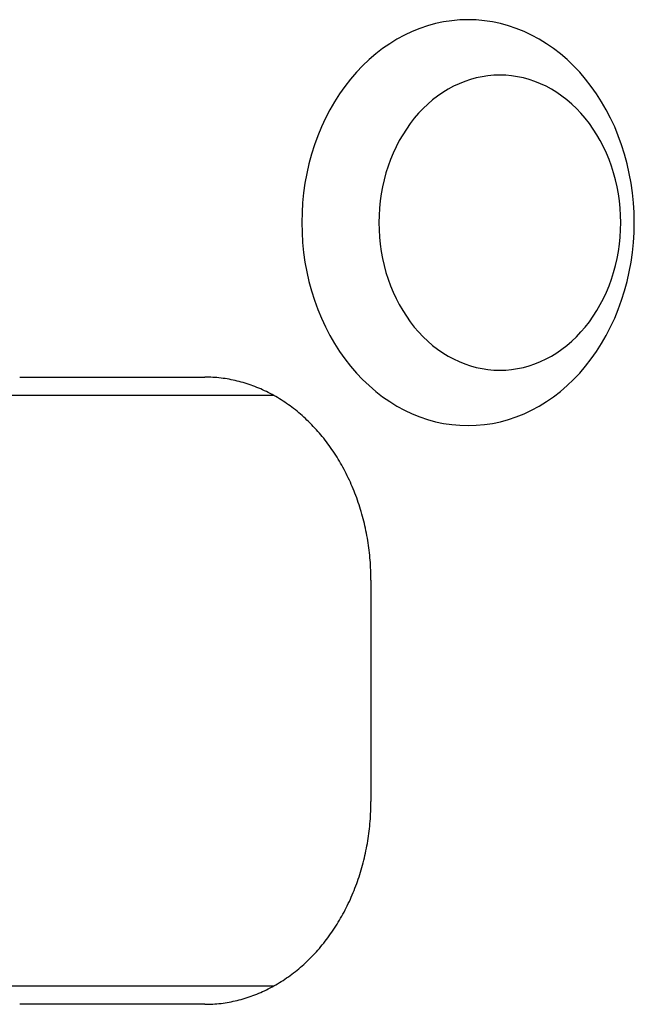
# Model space of a CAD drawing. Extents: x 637 to 3230, y 885 to 2745.
# Tile 79 of 151: x 2853 to 2870, y 1665 to 1691. Entities that reach past the tile are written whole.
import ezdxf

# ---------------------------------------------------------------- set-up
doc = ezdxf.new("R2010")
doc.units = 0
doc.layers.add('KF_GRAVIS_15_REAR', color=7, linetype='CONTINUOUS')

# ---------------------------------------------------------------- blocks, each defined once
blk = doc.blocks.new('KF_GRAVIS_15_REAR')
at = {"layer": 'KF_GRAVIS_15_REAR'}
for p, q in [((-168.06331, -571.5), (-163.049, -571.5)), ((-161.17208, -572), (-184.18351, -572)), ((-158.54366, -577), (-158.54366, -583)), ((-184.18351, -588), (-161.17208, -588)), ((-163.049, -588.5), (-168.06331, -588.5))]:
    blk.add_line(p, q, dxfattribs=at)
for points in [[(-155.912, -561.813, 0), (-156.133, -561.82, 0), (-156.353, -561.84, 0), (-156.573, -561.873, 0), (-156.791, -561.919, 0), (-157.007, -561.978, 0), (-157.22, -562.05, 0), (-157.43, -562.135, 0), (-157.636, -562.232, 0), (-157.838, -562.341, 0), (-158.036, -562.463, 0), (-158.228, -562.596, 0), (-158.415, -562.74, 0), (-158.596, -562.896, 0), (-158.77, -563.062, 0), (-158.937, -563.238, 0), (-159.098, -563.424, 0), (-159.25, -563.62, 0), (-159.395, -563.824, 0), (-159.531, -564.037, 0), (-159.658, -564.258, 0), (-159.776, -564.486, 0), (-159.885, -564.721, 0), (-159.985, -564.962, 0), (-160.074, -565.209, 0), (-160.154, -565.46, 0), (-160.223, -565.717, 0), (-160.282, -565.977, 0), (-160.331, -566.24, 0), (-160.368, -566.506, 0), (-160.395, -566.774, 0), (-160.412, -567.043, 0), (-160.417, -567.313, 0), (-160.412, -567.583, 0), (-160.395, -567.852, 0), (-160.368, -568.12, 0), (-160.331, -568.386, 0), (-160.282, -568.65, 0), (-160.223, -568.91, 0), (-160.154, -569.166, 0), (-160.074, -569.418, 0), (-159.985, -569.665, 0), (-159.885, -569.906, 0), (-159.776, -570.141, 0), (-159.658, -570.369, 0), (-159.531, -570.59, 0), (-159.395, -570.803, 0), (-159.25, -571.007, 0), (-159.098, -571.202, 0), (-158.937, -571.389, 0), (-158.77, -571.565, 0), (-158.596, -571.731, 0), (-158.415, -571.886, 0), (-158.228, -572.031, 0), (-158.036, -572.164, 0), (-157.838, -572.285, 0), (-157.636, -572.395, 0), (-157.43, -572.492, 0), (-157.22, -572.577, 0), (-157.007, -572.649, 0), (-156.791, -572.708, 0), (-156.573, -572.754, 0), (-156.353, -572.787, 0), (-156.133, -572.807, 0), (-155.912, -572.813, 0), (-155.691, -572.807, 0), (-155.47, -572.787, 0), (-155.251, -572.754, 0), (-155.033, -572.708, 0), (-154.817, -572.649, 0), (-154.604, -572.577, 0), (-154.394, -572.492, 0), (-154.188, -572.395, 0), (-153.986, -572.285, 0), (-153.788, -572.164, 0), (-153.596, -572.031, 0), (-153.409, -571.886, 0), (-153.228, -571.731, 0), (-153.054, -571.565, 0), (-152.886, -571.389, 0), (-152.726, -571.202, 0), (-152.574, -571.007, 0), (-152.429, -570.803, 0), (-152.293, -570.59, 0), (-152.166, -570.369, 0), (-152.047, -570.141, 0), (-151.938, -569.906, 0), (-151.839, -569.665, 0), (-151.749, -569.418, 0), (-151.67, -569.166, 0), (-151.6, -568.91, 0), (-151.542, -568.65, 0), (-151.493, -568.386, 0), (-151.455, -568.12, 0), (-151.428, -567.852, 0), (-151.412, -567.583, 0), (-151.406, -567.313, 0), (-151.412, -567.043, 0), (-151.428, -566.774, 0), (-151.455, -566.506, 0), (-151.493, -566.24, 0), (-151.542, -565.977, 0), (-151.6, -565.717, 0), (-151.67, -565.46, 0), (-151.749, -565.209, 0), (-151.839, -564.962, 0), (-151.938, -564.721, 0), (-152.047, -564.486, 0), (-152.166, -564.258, 0), (-152.293, -564.037, 0), (-152.429, -563.824, 0), (-152.574, -563.62, 0), (-152.726, -563.424, 0), (-152.886, -563.238, 0), (-153.054, -563.062, 0), (-153.228, -562.896, 0), (-153.409, -562.74, 0), (-153.596, -562.596, 0), (-153.788, -562.463, 0), (-153.986, -562.341, 0), (-154.188, -562.232, 0), (-154.394, -562.135, 0), (-154.604, -562.05, 0), (-154.817, -561.978, 0), (-155.033, -561.919, 0), (-155.251, -561.873, 0), (-155.47, -561.84, 0), (-155.691, -561.82, 0), (-155.912, -561.813, 0)], [(-155.051, -563.313, 0), (-155.212, -563.318, 0), (-155.373, -563.333, 0), (-155.532, -563.357, 0), (-155.691, -563.39, 0), (-155.848, -563.433, 0), (-156.003, -563.486, 0), (-156.155, -563.547, 0), (-156.305, -563.618, 0), (-156.452, -563.697, 0), (-156.596, -563.786, 0), (-156.736, -563.882, 0), (-156.872, -563.987, 0), (-157.003, -564.101, 0), (-157.13, -564.221, 0), (-157.252, -564.35, 0), (-157.368, -564.485, 0), (-157.479, -564.627, 0), (-157.584, -564.776, 0), (-157.683, -564.931, 0), (-157.776, -565.091, 0), (-157.862, -565.257, 0), (-157.941, -565.428, 0), (-158.013, -565.603, 0), (-158.079, -565.783, 0), (-158.137, -565.966, 0), (-158.187, -566.152, 0), (-158.23, -566.341, 0), (-158.265, -566.533, 0), (-158.293, -566.726, 0), (-158.312, -566.921, 0), (-158.324, -567.117, 0), (-158.328, -567.313, 0), (-158.324, -567.51, 0), (-158.312, -567.705, 0), (-158.293, -567.9, 0), (-158.265, -568.094, 0), (-158.23, -568.285, 0), (-158.187, -568.475, 0), (-158.137, -568.661, 0), (-158.079, -568.844, 0), (-158.013, -569.024, 0), (-157.941, -569.199, 0), (-157.862, -569.37, 0), (-157.776, -569.536, 0), (-157.683, -569.696, 0), (-157.584, -569.851, 0), (-157.479, -570, 0), (-157.368, -570.142, 0), (-157.252, -570.277, 0), (-157.13, -570.405, 0), (-157.003, -570.526, 0), (-156.872, -570.639, 0), (-156.736, -570.744, 0), (-156.596, -570.841, 0), (-156.452, -570.929, 0), (-156.305, -571.009, 0), (-156.155, -571.08, 0), (-156.003, -571.141, 0), (-155.848, -571.193, 0), (-155.691, -571.237, 0), (-155.532, -571.27, 0), (-155.373, -571.294, 0), (-155.212, -571.309, 0), (-155.051, -571.313, 0), (-154.891, -571.309, 0), (-154.73, -571.294, 0), (-154.571, -571.27, 0), (-154.412, -571.237, 0), (-154.255, -571.193, 0), (-154.1, -571.141, 0), (-153.948, -571.08, 0), (-153.798, -571.009, 0), (-153.651, -570.929, 0), (-153.507, -570.841, 0), (-153.367, -570.744, 0), (-153.231, -570.639, 0), (-153.1, -570.526, 0), (-152.973, -570.405, 0), (-152.851, -570.277, 0), (-152.735, -570.142, 0), (-152.624, -570, 0), (-152.519, -569.851, 0), (-152.42, -569.696, 0), (-152.327, -569.536, 0), (-152.241, -569.37, 0), (-152.162, -569.199, 0), (-152.089, -569.024, 0), (-152.024, -568.844, 0), (-151.966, -568.661, 0), (-151.916, -568.475, 0), (-151.873, -568.285, 0), (-151.838, -568.094, 0), (-151.81, -567.9, 0), (-151.791, -567.705, 0), (-151.779, -567.51, 0), (-151.775, -567.313, 0), (-151.779, -567.117, 0), (-151.791, -566.921, 0), (-151.81, -566.726, 0), (-151.838, -566.533, 0), (-151.873, -566.341, 0), (-151.916, -566.152, 0), (-151.966, -565.966, 0), (-152.024, -565.783, 0), (-152.089, -565.603, 0), (-152.162, -565.428, 0), (-152.241, -565.257, 0), (-152.327, -565.091, 0), (-152.42, -564.931, 0), (-152.519, -564.776, 0), (-152.624, -564.627, 0), (-152.735, -564.485, 0), (-152.851, -564.35, 0), (-152.973, -564.221, 0), (-153.1, -564.101, 0), (-153.231, -563.987, 0), (-153.367, -563.882, 0), (-153.507, -563.786, 0), (-153.651, -563.697, 0), (-153.798, -563.618, 0), (-153.948, -563.547, 0), (-154.1, -563.486, 0), (-154.255, -563.433, 0), (-154.412, -563.39, 0), (-154.571, -563.357, 0), (-154.73, -563.333, 0), (-154.891, -563.318, 0), (-155.051, -563.313, 0)], [(-158.544, -577, 0), (-158.544, -576.933, 0), (-158.545, -576.865, 0), (-158.547, -576.798, 0), (-158.549, -576.73, 0), (-158.552, -576.663, 0), (-158.556, -576.595, 0), (-158.56, -576.528, 0), (-158.565, -576.461, 0), (-158.571, -576.394, 0), (-158.578, -576.327, 0), (-158.585, -576.26, 0), (-158.592, -576.193, 0), (-158.601, -576.126, 0), (-158.61, -576.06, 0), (-158.62, -575.993, 0), (-158.63, -575.927, 0), (-158.641, -575.861, 0), (-158.653, -575.795, 0), (-158.666, -575.729, 0), (-158.679, -575.664, 0), (-158.692, -575.598, 0), (-158.707, -575.533, 0), (-158.722, -575.468, 0), (-158.738, -575.403, 0), (-158.754, -575.339, 0), (-158.771, -575.275, 0), (-158.789, -575.211, 0), (-158.807, -575.147, 0), (-158.826, -575.084, 0), (-158.846, -575.021, 0), (-158.866, -574.958, 0), (-158.887, -574.895, 0), (-158.908, -574.833, 0), (-158.93, -574.771, 0), (-158.953, -574.71, 0), (-158.976, -574.648, 0), (-159, -574.588, 0), (-159.025, -574.527, 0), (-159.05, -574.467, 0), (-159.076, -574.407, 0), (-159.102, -574.348, 0), (-159.129, -574.289, 0), (-159.157, -574.231, 0), (-159.185, -574.172, 0), (-159.213, -574.115, 0), (-159.243, -574.058, 0), (-159.273, -574.001, 0), (-159.303, -573.944, 0), (-159.334, -573.888, 0), (-159.366, -573.833, 0), (-159.398, -573.778, 0), (-159.43, -573.724, 0), (-159.463, -573.67, 0), (-159.497, -573.616, 0), (-159.532, -573.563, 0), (-159.566, -573.511, 0), (-159.602, -573.459, 0), (-159.638, -573.408, 0), (-159.674, -573.357, 0), (-159.711, -573.306, 0), (-159.748, -573.257, 0), (-159.786, -573.208, 0), (-159.824, -573.159, 0), (-159.863, -573.111, 0), (-159.903, -573.063, 0), (-159.942, -573.017, 0), (-159.983, -572.97, 0), (-160.023, -572.925, 0), (-160.065, -572.88, 0), (-160.106, -572.835, 0), (-160.148, -572.792, 0), (-160.191, -572.748, 0), (-160.234, -572.706, 0), (-160.277, -572.664, 0), (-160.321, -572.623, 0), (-160.365, -572.582, 0), (-160.41, -572.542, 0), (-160.455, -572.503, 0), (-160.5, -572.465, 0), (-160.546, -572.427, 0), (-160.592, -572.39, 0), (-160.639, -572.353, 0), (-160.686, -572.318, 0), (-160.733, -572.282, 0), (-160.78, -572.248, 0), (-160.828, -572.215, 0), (-160.877, -572.182, 0), (-160.925, -572.149, 0), (-160.974, -572.118, 0), (-161.023, -572.087, 0), (-161.073, -572.057, 0), (-161.123, -572.028, 0), (-161.173, -572, 0), (-161.223, -571.972, 0), (-161.274, -571.945, 0), (-161.325, -571.919, 0), (-161.376, -571.893, 0), (-161.428, -571.869, 0), (-161.479, -571.845, 0), (-161.531, -571.822, 0), (-161.583, -571.799, 0), (-161.636, -571.778, 0), (-161.688, -571.757, 0), (-161.741, -571.737, 0), (-161.794, -571.718, 0), (-161.847, -571.699, 0), (-161.901, -571.682, 0), (-161.954, -571.665, 0), (-162.008, -571.649, 0), (-162.062, -571.634, 0), (-162.116, -571.619, 0), (-162.17, -571.606, 0), (-162.224, -571.593, 0), (-162.279, -571.581, 0), (-162.333, -571.57, 0), (-162.388, -571.56, 0), (-162.443, -571.55, 0), (-162.497, -571.541, 0), (-162.552, -571.534, 0), (-162.607, -571.526, 0), (-162.662, -571.52, 0), (-162.718, -571.515, 0), (-162.773, -571.51, 0), (-162.828, -571.507, 0), (-162.883, -571.504, 0), (-162.938, -571.502, 0), (-162.994, -571.5, 0), (-163.049, -571.5, 0)], [(-163.049, -588.5, 0), (-162.994, -588.5, 0), (-162.938, -588.498, 0), (-162.883, -588.496, 0), (-162.828, -588.493, 0), (-162.773, -588.49, 0), (-162.718, -588.485, 0), (-162.662, -588.48, 0), (-162.607, -588.474, 0), (-162.552, -588.466, 0), (-162.497, -588.459, 0), (-162.443, -588.45, 0), (-162.388, -588.44, 0), (-162.333, -588.43, 0), (-162.279, -588.419, 0), (-162.224, -588.407, 0), (-162.17, -588.394, 0), (-162.116, -588.381, 0), (-162.062, -588.366, 0), (-162.008, -588.351, 0), (-161.954, -588.335, 0), (-161.901, -588.318, 0), (-161.847, -588.301, 0), (-161.794, -588.282, 0), (-161.741, -588.263, 0), (-161.688, -588.243, 0), (-161.636, -588.222, 0), (-161.583, -588.201, 0), (-161.531, -588.178, 0), (-161.479, -588.155, 0), (-161.428, -588.131, 0), (-161.376, -588.107, 0), (-161.325, -588.081, 0), (-161.274, -588.055, 0), (-161.223, -588.028, 0), (-161.173, -588, 0), (-161.123, -587.972, 0), (-161.073, -587.943, 0), (-161.023, -587.913, 0), (-160.974, -587.882, 0), (-160.925, -587.851, 0), (-160.877, -587.818, 0), (-160.828, -587.785, 0), (-160.78, -587.752, 0), (-160.733, -587.718, 0), (-160.686, -587.682, 0), (-160.639, -587.647, 0), (-160.592, -587.61, 0), (-160.546, -587.573, 0), (-160.5, -587.535, 0), (-160.455, -587.497, 0), (-160.41, -587.458, 0), (-160.365, -587.418, 0), (-160.321, -587.377, 0), (-160.277, -587.336, 0), (-160.234, -587.294, 0), (-160.191, -587.252, 0), (-160.148, -587.208, 0), (-160.106, -587.165, 0), (-160.065, -587.12, 0), (-160.023, -587.075, 0), (-159.983, -587.03, 0), (-159.942, -586.983, 0), (-159.903, -586.937, 0), (-159.863, -586.889, 0), (-159.824, -586.841, 0), (-159.786, -586.792, 0), (-159.748, -586.743, 0), (-159.711, -586.694, 0), (-159.674, -586.643, 0), (-159.638, -586.592, 0), (-159.602, -586.541, 0), (-159.566, -586.489, 0), (-159.532, -586.437, 0), (-159.497, -586.384, 0), (-159.463, -586.33, 0), (-159.43, -586.276, 0), (-159.398, -586.222, 0), (-159.366, -586.167, 0), (-159.334, -586.112, 0), (-159.303, -586.056, 0), (-159.273, -585.999, 0), (-159.243, -585.942, 0), (-159.213, -585.885, 0), (-159.185, -585.828, 0), (-159.157, -585.769, 0), (-159.129, -585.711, 0), (-159.102, -585.652, 0), (-159.076, -585.593, 0), (-159.05, -585.533, 0), (-159.025, -585.473, 0), (-159, -585.412, 0), (-158.976, -585.352, 0), (-158.953, -585.29, 0), (-158.93, -585.229, 0), (-158.908, -585.167, 0), (-158.887, -585.105, 0), (-158.866, -585.042, 0), (-158.846, -584.979, 0), (-158.826, -584.916, 0), (-158.807, -584.853, 0), (-158.789, -584.789, 0), (-158.771, -584.725, 0), (-158.754, -584.661, 0), (-158.738, -584.597, 0), (-158.722, -584.532, 0), (-158.707, -584.467, 0), (-158.692, -584.402, 0), (-158.679, -584.336, 0), (-158.666, -584.271, 0), (-158.653, -584.205, 0), (-158.641, -584.139, 0), (-158.63, -584.073, 0), (-158.62, -584.007, 0), (-158.61, -583.94, 0), (-158.601, -583.874, 0), (-158.592, -583.807, 0), (-158.585, -583.74, 0), (-158.578, -583.673, 0), (-158.571, -583.606, 0), (-158.565, -583.539, 0), (-158.56, -583.472, 0), (-158.556, -583.405, 0), (-158.552, -583.337, 0), (-158.549, -583.27, 0), (-158.547, -583.202, 0), (-158.545, -583.135, 0), (-158.544, -583.067, 0), (-158.544, -583, 0)]]:
    blk.add_polyline3d(points, dxfattribs=at)

msp = doc.modelspace()

# ---------------------------------------------------------------- block references
at = {"layer": 'KF_GRAVIS_15_REAR'}
msp.add_blockref('KF_GRAVIS_15_REAR', (3021.439, 2253.101), dxfattribs=at)

doc.saveas('drawing.dxf')
